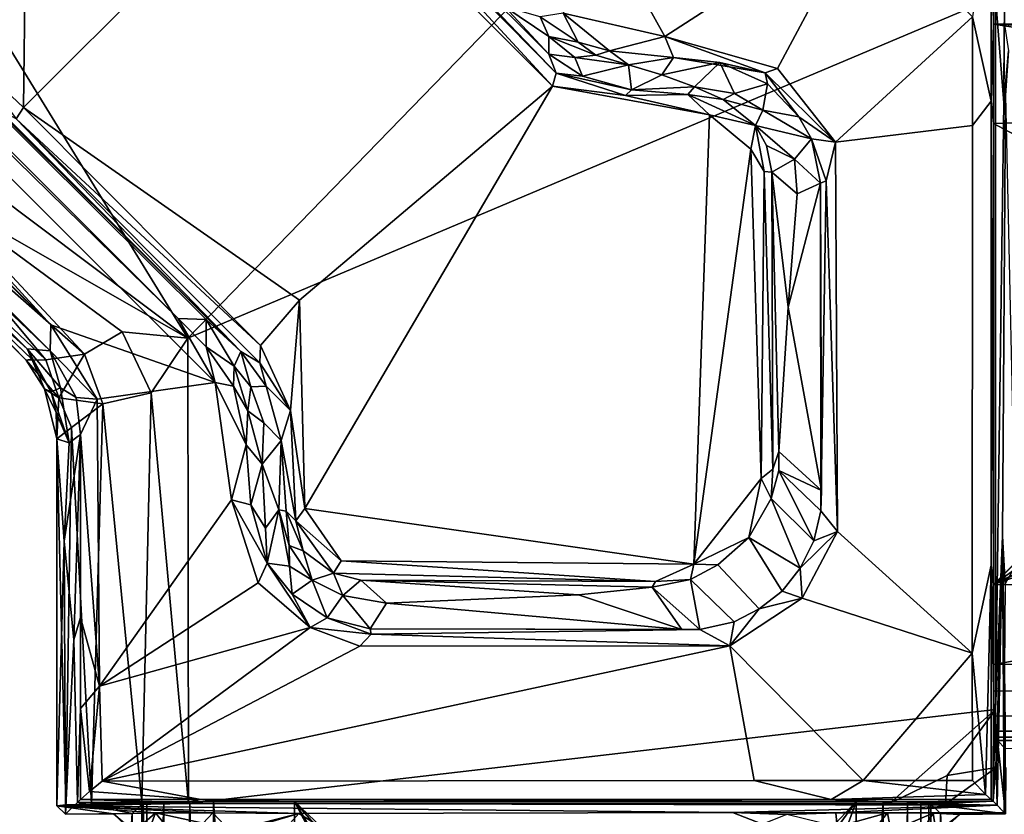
# Model space of a CAD drawing. Header units: millimetres. Extents: x -474 to 3044, y -109 to 1309.
# Tile 49 of 118: x -247 to -195, y 1030 to 1072. Entities that reach past the tile are written whole.
import ezdxf

# ---------------------------------------------------------------- set-up
doc = ezdxf.new("R2010")
doc.units = ezdxf.units.MM
doc.layers.add('Layer 01', color=7, linetype='Continuous', true_color=0x000000)

msp = doc.modelspace()

# ---------------------------------------------------------------- linework, layer by layer
at = {"layer": 'Layer 01'}
for points in [[(-245.82, 1054.645, 1024.019), (-317.471, 1126.294, 1024.018), (-319.881, 1127.124, 959.971), (-267.143, 1075.028, 985.953)], [(-317.471, 1126.294, 1024.018), (-245.782, 1056.022, 1025), (-316.419, 1126.657, 1025)], [(-316.419, 1126.657, 1025), (-245.782, 1056.022, 1025), (-307.652, 1123.614, 1025)], [(-317.471, 1126.294, 1024.018), (-245.82, 1054.645, 1024.019), (-245.782, 1056.022, 1025)], [(-237.043, 1052.965, 1025), (-307.652, 1123.614, 1025), (-245.782, 1056.022, 1025)], [(-307.652, 1123.614, 1025), (-237.043, 1052.965, 1025), (-239.01, 1056.369, 1024.017)], [(-239.01, 1056.369, 1024.017), (-305.974, 1123.332, 1024.018), (-307.652, 1123.614, 1025)], [(-239.01, 1056.369, 1024.017), (-237.519, 1056.316, 966.954), (-303.386, 1121.795, 982.401), (-305.974, 1123.332, 1024.018)], [(-235.685, 1054.604, 961.947), (-303.386, 1121.795, 982.401), (-237.519, 1056.316, 966.954)], [(-248.565, 1067.481, 961.995), (-303.386, 1121.795, 982.401), (-235.685, 1054.604, 961.947)], [(-247.14, 1074.901, 962.078), (-278.472, 1104.318, 971.208), (-250.086, 1070.261, 961.823)], [(-256.738, 1084.968, 946), (-249.945, 1091.742, 946), (-220.631, 1073.739, 946.001), (-238.491, 1055.322, 946)], [(-238.491, 1055.322, 946), (-259.418, 1071.038, 946.009), (-256.738, 1084.968, 946)], [(-232.12, 1083.197, 961.962), (-219.3, 1070.424, 961.917), (-221.655, 1072.941, 970.514)], [(-232.12, 1083.197, 961.962), (-231.889, 1082.579, 961.214), (-218.92, 1069.415, 961.136)], [(-219.3, 1070.424, 961.917), (-232.12, 1083.197, 961.962), (-218.92, 1069.415, 961.136)], [(-231.889, 1082.579, 961.214), (-232.601, 1082.202, 960.998), (-219.116, 1068.71, 961)], [(-219.116, 1068.71, 961), (-218.92, 1069.415, 961.136), (-231.889, 1082.579, 961.214)], [(-232.558, 1057.345, 961), (-219.116, 1068.71, 961), (-232.601, 1082.202, 960.998), (-247.24, 1067.589, 960.998)], [(-247.24, 1067.589, 960.998), (-232.601, 1082.202, 960.998), (-247.14, 1074.901, 962.078)], [(-195.568, 1073.469, 945.999), (-195.446, 1080.449, 953.041), (-195.074, 1075.445, 974.429), (-195.115, 1067.833, 972.004)], [(-195.811, 1079.177, 1024.499), (-196.793, 1072.405, 1025), (-195.791, 1067.928, 1024.008)], [(-195.677, 1072.018, 1017.402), (-195.811, 1079.177, 1024.499), (-195.791, 1067.928, 1024.008)], [(-195.811, 1079.177, 1024.499), (-195.677, 1072.018, 1017.402), (-195.672, 1073.371, 1017.136)], [(-213.139, 1071.357, 1025.006), (-217.008, 1078.306, 1024.999), (-218.538, 1072.596, 1025)], [(-217.008, 1078.306, 1024.999), (-213.139, 1071.357, 1025.006), (-202.603, 1078.179, 1025.001)], [(-202.603, 1078.179, 1025.001), (-213.139, 1071.357, 1025.006), (-207.161, 1069.651, 1024.997)], [(-204.074, 1065.741, 1025.003), (-196.793, 1072.405, 1025), (-202.603, 1078.179, 1025.001), (-207.161, 1069.651, 1024.997)], [(-195.096, 1072.103, 973.472), (-195.115, 1067.833, 972.004), (-195.074, 1075.445, 974.429)], [(-267.143, 1075.028, 985.953), (-252.665, 1059.841, 957.215), (-247.035, 1054.759, 979.413)], [(-245.82, 1054.645, 1024.019), (-267.143, 1075.028, 985.953), (-247.035, 1054.759, 979.413)], [(-250.086, 1070.261, 961.823), (-247.24, 1067.589, 960.998), (-247.14, 1074.901, 962.078)], [(-195.568, 1073.469, 945.999), (-238.491, 1055.322, 946), (-220.631, 1073.739, 946.001)], [(-195.569, 1035.577, 946), (-238.468, 1030.569, 945.999), (-238.491, 1055.322, 946), (-195.568, 1073.469, 945.999)], [(-112.227, 1073.4, 1017.126), (-195.672, 1073.371, 1017.136), (-195.677, 1072.018, 1017.402)], [(-112.227, 1073.4, 1017.126), (-195.677, 1072.018, 1017.402), (-95.471, 1072.085, 1017.401)], [(-195.569, 1035.577, 946), (-195.568, 1073.469, 945.999), (-195.115, 1067.833, 972.004)], [(-221.655, 1072.941, 970.514), (-219.306, 1071.366, 988.051), (-219.764, 1072.404, 1024.017)], [(-219.306, 1071.366, 988.051), (-221.655, 1072.941, 970.514), (-219.3, 1070.424, 961.917)], [(-219.764, 1072.404, 1024.017), (-217.755, 1071.051, 1024.004), (-218.538, 1072.596, 1025)], [(-218.538, 1072.596, 1025), (-216.084, 1070.59, 1024.053), (-213.139, 1071.357, 1025.006)], [(-216.084, 1070.59, 1024.053), (-218.538, 1072.596, 1025), (-217.755, 1071.051, 1024.004)], [(-219.306, 1071.366, 988.051), (-217.755, 1071.051, 1024.004), (-219.764, 1072.404, 1024.017)], [(-196.793, 1066.621, 1025), (-196.793, 1072.405, 1025), (-204.074, 1065.741, 1025.003)], [(-196.793, 1072.405, 1025), (-196.793, 1066.621, 1025), (-195.791, 1067.928, 1024.008)], [(-195.791, 1067.928, 1024.008), (-195.678, 1066.737, 1017.4), (-195.677, 1072.018, 1017.402)], [(-167.512, 1067.7, 1017.4), (-195.677, 1072.018, 1017.402), (-195.678, 1066.737, 1017.4)], [(-95.471, 1072.085, 1017.401), (-195.677, 1072.018, 1017.402), (-103.606, 1067.81, 1017.4)], [(-167.512, 1067.7, 1017.4), (-103.606, 1067.81, 1017.4), (-195.677, 1072.018, 1017.402)], [(-195.115, 1067.833, 972.004), (-195.096, 1072.103, 973.472), (-194.87, 1070.603, 974.713)], [(-259.418, 1071.038, 946.009), (-238.491, 1055.322, 946), (-251.954, 1062.993, 946.49)], [(-219.306, 1071.366, 988.051), (-216.809, 1070.371, 1003.667), (-217.755, 1071.051, 1024.004)], [(-219.306, 1071.366, 988.051), (-217.922, 1070.246, 982.333), (-216.809, 1070.371, 1003.667)], [(-217.922, 1070.246, 982.333), (-219.306, 1071.366, 988.051), (-219.3, 1070.424, 961.917)], [(-216.809, 1070.371, 1003.667), (-216.084, 1070.59, 1024.053), (-217.755, 1071.051, 1024.004)], [(-216.084, 1070.59, 1024.053), (-212.685, 1070.243, 1024.004), (-213.139, 1071.357, 1025.006)], [(-213.139, 1071.357, 1025.006), (-207.809, 1069.432, 1024.763), (-207.161, 1069.651, 1024.997)], [(-207.809, 1069.432, 1024.763), (-213.139, 1071.357, 1025.006), (-212.685, 1070.243, 1024.004)], [(-217.922, 1070.246, 982.333), (-219.3, 1070.424, 961.917), (-217.523, 1069.243, 961.814)], [(-217.523, 1069.243, 961.814), (-219.3, 1070.424, 961.917), (-218.92, 1069.415, 961.136)], [(-215.079, 1069.859, 998.758), (-216.809, 1070.371, 1003.667), (-217.922, 1070.246, 982.333)], [(-216.809, 1070.371, 1003.667), (-215.079, 1069.859, 998.758), (-216.084, 1070.59, 1024.053)], [(-215.079, 1069.859, 998.758), (-212.685, 1070.243, 1024.004), (-216.084, 1070.59, 1024.053)], [(-195.115, 1067.833, 972.004), (-194.87, 1070.603, 974.713), (-195.038, 1068.221, 976.331)], [(-250.086, 1070.261, 961.823), (-247.631, 1066.974, 961.221), (-247.24, 1067.589, 960.998)], [(-215.079, 1069.859, 998.758), (-217.922, 1070.246, 982.333), (-217.523, 1069.243, 961.814)], [(-215.079, 1069.859, 998.758), (-217.523, 1069.243, 961.814), (-214.921, 1068.53, 961.951)], [(-215.079, 1069.859, 998.758), (-213.308, 1069.324, 991.646), (-212.685, 1070.243, 1024.004)], [(-213.308, 1069.324, 991.646), (-215.079, 1069.859, 998.758), (-214.921, 1068.53, 961.951)], [(-210.218, 1069.979, 1023.95), (-212.685, 1070.243, 1024.004), (-213.308, 1069.324, 991.646)], [(-213.308, 1069.324, 991.646), (-211.557, 1068.689, 981.334), (-210.218, 1069.979, 1023.95)], [(-210.218, 1069.979, 1023.95), (-207.809, 1069.432, 1024.763), (-212.685, 1070.243, 1024.004)], [(-209.446, 1068.326, 988.855), (-210.218, 1069.979, 1023.95), (-211.557, 1068.689, 981.334)], [(-210.218, 1069.979, 1023.95), (-209.446, 1068.326, 988.855), (-207.69, 1068.845, 1024.082)], [(-207.69, 1068.845, 1024.082), (-207.809, 1069.432, 1024.763), (-210.218, 1069.979, 1023.95)], [(-215.229, 1068.229, 961.209), (-218.92, 1069.415, 961.136), (-219.116, 1068.71, 961)], [(-214.921, 1068.53, 961.951), (-217.523, 1069.243, 961.814), (-218.92, 1069.415, 961.136)], [(-214.921, 1068.53, 961.951), (-218.92, 1069.415, 961.136), (-215.229, 1068.229, 961.209)], [(-214.921, 1068.53, 961.951), (-211.557, 1068.689, 981.334), (-213.308, 1069.324, 991.646)], [(-207.161, 1069.651, 1024.997), (-207.809, 1069.432, 1024.763), (-204.074, 1065.741, 1025.003)], [(-206.027, 1067.094, 1024.341), (-204.074, 1065.741, 1025.003), (-207.809, 1069.432, 1024.763)], [(-207.809, 1069.432, 1024.763), (-207.69, 1068.845, 1024.082), (-206.027, 1067.094, 1024.341)], [(-209.446, 1068.326, 988.855), (-207.941, 1067.436, 991.172), (-207.69, 1068.845, 1024.082)], [(-207.941, 1067.436, 991.172), (-206.027, 1067.094, 1024.341), (-207.69, 1068.845, 1024.082)], [(-232.282, 1046.258, 960.999), (-219.116, 1068.71, 961), (-232.558, 1057.345, 961)], [(-232.282, 1046.258, 960.999), (-211.601, 1043.296, 961.001), (-210.762, 1067.19, 961), (-219.116, 1068.71, 961)], [(-210.762, 1067.19, 961), (-215.229, 1068.229, 961.209), (-219.116, 1068.71, 961)], [(-211.928, 1068.277, 961.396), (-214.921, 1068.53, 961.951), (-215.229, 1068.229, 961.209)], [(-211.928, 1068.277, 961.396), (-215.229, 1068.229, 961.209), (-210.762, 1067.19, 961)], [(-214.921, 1068.53, 961.951), (-211.928, 1068.277, 961.396), (-211.557, 1068.689, 981.334)], [(-211.557, 1068.689, 981.334), (-211.928, 1068.277, 961.396), (-210.049, 1068.015, 961.981)], [(-208.328, 1066.62, 961.383), (-211.928, 1068.277, 961.396), (-210.762, 1067.19, 961)], [(-210.049, 1068.015, 961.981), (-211.928, 1068.277, 961.396), (-208.328, 1066.62, 961.383)], [(-211.557, 1068.689, 981.334), (-210.049, 1068.015, 961.981), (-209.446, 1068.326, 988.855)], [(-207.941, 1067.436, 991.172), (-209.446, 1068.326, 988.855), (-210.049, 1068.015, 961.981)], [(-246.05, 1054.173, 949.615), (-260.837, 1068.207, 948.091), (-252.693, 1062.104, 947.251)], [(-247.096, 1054.143, 952.032), (-255.367, 1062.39, 950.627), (-260.837, 1068.207, 948.091)], [(-260.837, 1068.207, 948.091), (-246.05, 1054.173, 949.615), (-247.096, 1054.143, 952.032)], [(-207.941, 1067.436, 991.172), (-210.049, 1068.015, 961.981), (-208.328, 1066.62, 961.383)], [(-196.806, 1038.561, 1025), (-195.794, 1043.25, 1024.005), (-195.791, 1067.928, 1024.008), (-196.793, 1066.621, 1025)], [(-195.678, 1066.737, 1017.4), (-195.791, 1067.928, 1024.008), (-195.794, 1043.25, 1024.005)], [(-195.038, 1068.221, 976.331), (-195.195, 1044.783, 967.364), (-195.569, 1035.577, 946), (-195.115, 1067.833, 972.004)], [(-194.481, 1043.271, 1008.55), (-195.05, 1042.247, 975.817), (-195.195, 1044.783, 967.364), (-195.038, 1068.221, 976.331)], [(-235.685, 1054.604, 961.947), (-247.631, 1066.974, 961.221), (-248.565, 1067.481, 961.995)], [(-247.24, 1067.589, 960.998), (-247.631, 1066.974, 961.221), (-234.628, 1054.935, 960.996)], [(-247.24, 1067.589, 960.998), (-234.628, 1054.935, 960.996), (-232.558, 1057.345, 961)], [(-207.941, 1067.436, 991.172), (-208.328, 1066.62, 961.383), (-205.354, 1065.912, 1024.291)], [(-207.941, 1067.436, 991.172), (-205.354, 1065.912, 1024.291), (-206.027, 1067.094, 1024.341)], [(-167.512, 1067.7, 1017.4), (-195.678, 1066.737, 1017.4), (-179.741, 1058.265, 1017.4)], [(-234.67, 1054.012, 961.232), (-247.631, 1066.974, 961.221), (-235.685, 1054.604, 961.947)], [(-234.628, 1054.935, 960.996), (-247.631, 1066.974, 961.221), (-234.67, 1054.012, 961.232)], [(-208.567, 1065.367, 960.999), (-210.762, 1067.19, 961), (-211.601, 1043.296, 961.001)], [(-208.567, 1065.367, 960.999), (-208.328, 1066.62, 961.383), (-210.762, 1067.19, 961)], [(-206.027, 1067.094, 1024.341), (-205.354, 1065.912, 1024.291), (-204.074, 1065.741, 1025.003)], [(-195.678, 1066.737, 1017.4), (-195.794, 1043.25, 1024.005), (-195.678, 1042.228, 1017.4)], [(-195.678, 1066.737, 1017.4), (-195.678, 1042.228, 1017.4), (-179.741, 1058.265, 1017.4)], [(-207.869, 1064.183, 961.154), (-208.328, 1066.62, 961.383), (-208.567, 1065.367, 960.999)], [(-208.328, 1066.62, 961.383), (-206.25, 1064.834, 994.688), (-205.354, 1065.912, 1024.291)], [(-208.328, 1066.62, 961.383), (-207.735, 1065.569, 961.978), (-206.25, 1064.834, 994.688)], [(-207.453, 1064.143, 961.911), (-207.735, 1065.569, 961.978), (-208.328, 1066.62, 961.383), (-207.869, 1064.183, 961.154)], [(-196.806, 1038.561, 1025), (-196.793, 1066.621, 1025), (-204.074, 1065.741, 1025.003), (-203.961, 1045.042, 1025.009)], [(-206.25, 1064.834, 994.688), (-204.864, 1063.568, 1024.056), (-205.354, 1065.912, 1024.291)], [(-205.354, 1065.912, 1024.291), (-204.562, 1063.69, 1024.711), (-204.074, 1065.741, 1025.003)], [(-205.354, 1065.912, 1024.291), (-204.864, 1063.568, 1024.056), (-204.562, 1063.69, 1024.711)], [(-204.562, 1063.69, 1024.711), (-203.961, 1045.042, 1025.009), (-204.074, 1065.741, 1025.003)], [(-211.601, 1043.296, 961.001), (-208.018, 1047.856, 960.995), (-208.567, 1065.367, 960.999)], [(-208.018, 1047.856, 960.995), (-207.869, 1064.183, 961.154), (-208.567, 1065.367, 960.999)], [(-206.25, 1064.834, 994.688), (-207.735, 1065.569, 961.978), (-207.453, 1064.143, 961.911)], [(-206.114, 1062.996, 993.993), (-206.25, 1064.834, 994.688), (-207.453, 1064.143, 961.911)], [(-206.25, 1064.834, 994.688), (-206.114, 1062.996, 993.993), (-204.864, 1063.568, 1024.056)], [(-207.395, 1048.345, 961.222), (-207.869, 1064.183, 961.154), (-208.018, 1047.856, 960.995)], [(-207.453, 1064.143, 961.911), (-207.869, 1064.183, 961.154), (-207.395, 1048.345, 961.222)], [(-207.453, 1064.143, 961.911), (-206.587, 1056.963, 979.888), (-206.114, 1062.996, 993.993)], [(-207.453, 1064.143, 961.911), (-207.087, 1049.294, 961.947), (-206.587, 1056.963, 979.888)], [(-207.087, 1049.294, 961.947), (-207.453, 1064.143, 961.911), (-207.395, 1048.345, 961.222)], [(-206.587, 1056.963, 979.888), (-204.819, 1047.22, 1024.005), (-204.864, 1063.568, 1024.056)], [(-206.114, 1062.996, 993.993), (-206.587, 1056.963, 979.888), (-204.864, 1063.568, 1024.056)], [(-204.864, 1063.568, 1024.056), (-204.853, 1046.137, 1024.4), (-204.562, 1063.69, 1024.711)], [(-204.864, 1063.568, 1024.056), (-204.819, 1047.22, 1024.005), (-204.853, 1046.137, 1024.4)], [(-204.562, 1063.69, 1024.711), (-204.853, 1046.137, 1024.4), (-203.961, 1045.042, 1025.009)], [(-252.693, 1062.104, 947.251), (-251.954, 1062.993, 946.49), (-243.995, 1054.466, 947.675)], [(-251.954, 1062.993, 946.49), (-241.997, 1055.656, 946.362), (-243.995, 1054.466, 947.675)], [(-238.491, 1055.322, 946), (-241.997, 1055.656, 946.362), (-251.954, 1062.993, 946.49)], [(-255.367, 1062.39, 950.627), (-247.096, 1054.143, 952.032), (-246.789, 1054.209, 967.454)], [(-246.789, 1054.209, 967.454), (-252.665, 1059.841, 957.215), (-255.367, 1062.39, 950.627)], [(-246.05, 1054.173, 949.615), (-252.693, 1062.104, 947.251), (-243.995, 1054.466, 947.675)], [(-252.665, 1059.841, 957.215), (-246.789, 1054.209, 967.454), (-247.035, 1054.759, 979.413)], [(-181.922, 1055.75, 1017.399), (-179.741, 1058.265, 1017.4), (-195.678, 1042.228, 1017.4)], [(-232.558, 1057.345, 961), (-234.628, 1054.935, 960.996), (-233.037, 1051.475, 960.985)], [(-233.037, 1051.475, 960.985), (-232.282, 1046.258, 960.999), (-232.558, 1057.345, 961)], [(-206.587, 1056.963, 979.888), (-207.087, 1049.294, 961.947), (-204.819, 1047.22, 1024.005)], [(-239.01, 1056.369, 1024.017), (-237.515, 1054.85, 1023.961), (-237.519, 1056.316, 966.954)], [(-237.043, 1052.965, 1025), (-237.515, 1054.85, 1023.961), (-239.01, 1056.369, 1024.017)], [(-236.038, 1053.824, 991.433), (-237.519, 1056.316, 966.954), (-237.515, 1054.85, 1023.961)], [(-236.038, 1053.824, 991.433), (-235.685, 1054.604, 961.947), (-237.519, 1056.316, 966.954)], [(-243.311, 1052.075, 1024.999), (-245.782, 1056.022, 1025), (-245.82, 1054.645, 1024.019)], [(-237.043, 1052.965, 1025), (-245.782, 1056.022, 1025), (-243.311, 1052.075, 1024.999)], [(-195.678, 1042.228, 1017.4), (-180.975, 1052.555, 1017.399), (-181.922, 1055.75, 1017.399)], [(-243.995, 1054.466, 947.675), (-241.997, 1055.656, 946.362), (-240.447, 1052.408, 946.245), (-243.013, 1051.818, 947.664)], [(-240.447, 1052.408, 946.245), (-241.997, 1055.656, 946.362), (-238.491, 1055.322, 946)], [(-238.468, 1030.569, 945.999), (-240.447, 1052.408, 946.245), (-238.491, 1055.322, 946)], [(-246.789, 1054.209, 967.454), (-245.765, 1052.466, 966.913), (-247.035, 1054.759, 979.413)], [(-245.266, 1052.672, 995.46), (-247.035, 1054.759, 979.413), (-245.765, 1052.466, 966.913)], [(-247.035, 1054.759, 979.413), (-245.266, 1052.672, 995.46), (-245.82, 1054.645, 1024.019)], [(-245.82, 1054.645, 1024.019), (-245.266, 1052.672, 995.46), (-244.442, 1052.161, 1024.05)], [(-243.311, 1052.075, 1024.999), (-245.82, 1054.645, 1024.019), (-244.442, 1052.161, 1024.05)], [(-236.038, 1053.824, 991.433), (-237.515, 1054.85, 1023.961), (-236.078, 1052.763, 1024.023)], [(-237.043, 1052.965, 1025), (-236.078, 1052.763, 1024.023), (-237.515, 1054.85, 1023.961)], [(-233.037, 1051.475, 960.985), (-234.628, 1054.935, 960.996), (-234.67, 1054.012, 961.232)], [(-247.096, 1054.143, 952.032), (-246.117, 1052.627, 953.079), (-246.789, 1054.209, 967.454)], [(-246.05, 1054.173, 949.615), (-245.348, 1052.149, 950.439), (-247.096, 1054.143, 952.032)], [(-245.348, 1052.149, 950.439), (-246.117, 1052.627, 953.079), (-247.096, 1054.143, 952.032)], [(-246.789, 1054.209, 967.454), (-246.117, 1052.627, 953.079), (-245.765, 1052.466, 966.913)], [(-243.995, 1054.466, 947.675), (-245.348, 1052.149, 950.439), (-246.05, 1054.173, 949.615)], [(-243.995, 1054.466, 947.675), (-243.013, 1051.818, 947.664), (-245.348, 1052.149, 950.439)], [(-236.038, 1053.824, 991.433), (-235.15, 1052.734, 982.333), (-235.685, 1054.604, 961.947)], [(-235.15, 1052.734, 982.333), (-234.328, 1052.76, 961.904), (-235.685, 1054.604, 961.947)], [(-234.328, 1052.76, 961.904), (-234.67, 1054.012, 961.232), (-235.685, 1054.604, 961.947)], [(-235.317, 1051.451, 1006.355), (-236.038, 1053.824, 991.433), (-236.078, 1052.763, 1024.023)], [(-236.038, 1053.824, 991.433), (-235.317, 1051.451, 1006.355), (-235.15, 1052.734, 982.333)], [(-233.037, 1051.475, 960.985), (-234.67, 1054.012, 961.232), (-234.328, 1052.76, 961.904)], [(-172.029, 1053.081, 1017.399), (-195.678, 1042.228, 1017.4), (-168.666, 1051.565, 1017.4)], [(-172.029, 1053.081, 1017.399), (-177.281, 1051.45, 1017.394), (-195.678, 1042.228, 1017.4)], [(-245.497, 1051.368, 959.688), (-245.765, 1052.466, 966.913), (-246.117, 1052.627, 953.079)], [(-246.117, 1052.627, 953.079), (-245.458, 1049.969, 952.475), (-245.497, 1051.368, 959.688)], [(-246.117, 1052.627, 953.079), (-245.348, 1052.149, 950.439), (-245.458, 1049.969, 952.475)], [(-244.798, 1049.75, 990.223), (-245.266, 1052.672, 995.46), (-245.765, 1052.466, 966.913)], [(-244.798, 1049.75, 990.223), (-244.205, 1050.2, 1024.017), (-244.442, 1052.161, 1024.05), (-245.266, 1052.672, 995.46)], [(-243.193, 1036.818, 1025.001), (-236.175, 1046.72, 1025), (-237.043, 1052.965, 1025), (-243.311, 1052.075, 1024.999)], [(-237.043, 1052.965, 1025), (-236.175, 1046.72, 1025), (-235.395, 1049.638, 1024.018)], [(-236.078, 1052.763, 1024.023), (-237.043, 1052.965, 1025), (-235.395, 1049.638, 1024.018)], [(-235.317, 1051.451, 1006.355), (-236.078, 1052.763, 1024.023), (-235.395, 1049.638, 1024.018)], [(-234.466, 1050.811, 982.333), (-235.15, 1052.734, 982.333), (-235.317, 1051.451, 1006.355)], [(-234.466, 1050.811, 982.333), (-233.53, 1049.884, 961.893), (-234.328, 1052.76, 961.904), (-235.15, 1052.734, 982.333)], [(-233.037, 1051.475, 960.985), (-234.328, 1052.76, 961.904), (-233.53, 1049.884, 961.893)], [(-177.281, 1051.45, 1017.394), (-180.975, 1052.555, 1017.399), (-195.678, 1042.228, 1017.4)], [(-245.765, 1052.466, 966.913), (-245.497, 1051.368, 959.688), (-244.798, 1049.75, 990.223)], [(-245.348, 1052.149, 950.439), (-244.674, 1050.571, 949.755), (-245.458, 1049.969, 952.475)], [(-243.013, 1051.818, 947.664), (-244.674, 1050.571, 949.755), (-245.348, 1052.149, 950.439)], [(-243.311, 1052.075, 1024.999), (-244.442, 1052.161, 1024.05), (-244.205, 1050.2, 1024.017)], [(-244.205, 1050.2, 1024.017), (-243.193, 1036.818, 1025.001), (-243.311, 1052.075, 1024.999)], [(-240.447, 1052.408, 946.245), (-240.942, 1030.653, 946.394), (-243.013, 1051.818, 947.664)], [(-240.942, 1030.653, 946.394), (-240.447, 1052.408, 946.245), (-238.468, 1030.569, 945.999)], [(-244.674, 1050.571, 949.755), (-243.013, 1051.818, 947.664), (-243.621, 1030.531, 948.24)], [(-243.013, 1051.818, 947.664), (-240.942, 1030.653, 946.394), (-243.621, 1030.531, 948.24)], [(-168.666, 1051.565, 1017.4), (-195.678, 1042.228, 1017.4), (-171.725, 1042.206, 1017.4)], [(-244.798, 1049.75, 990.223), (-245.497, 1051.368, 959.688), (-245.458, 1049.969, 952.475)], [(-235.317, 1051.451, 1006.355), (-235.395, 1049.638, 1024.018), (-234.555, 1048.617, 996.711)], [(-234.466, 1050.811, 982.333), (-235.317, 1051.451, 1006.355), (-234.555, 1048.617, 996.711)], [(-233.037, 1051.475, 960.985), (-233.53, 1049.884, 961.893), (-232.754, 1045.607, 961.155)], [(-233.037, 1051.475, 960.985), (-232.754, 1045.607, 961.155), (-232.282, 1046.258, 960.999)], [(-244.977, 1030.498, 950.461), (-245.458, 1049.969, 952.475), (-244.674, 1050.571, 949.755)], [(-244.674, 1050.571, 949.755), (-243.621, 1030.531, 948.24), (-244.977, 1030.498, 950.461)], [(-234.466, 1050.811, 982.333), (-234.555, 1048.617, 996.711), (-233.53, 1049.884, 961.893)], [(-245.073, 1044.528, 974.365), (-245.458, 1049.969, 952.475), (-245.454, 1030.452, 952.695)], [(-245.073, 1044.528, 974.365), (-244.798, 1049.75, 990.223), (-245.458, 1049.969, 952.475)], [(-245.458, 1049.969, 952.475), (-244.977, 1030.498, 950.461), (-245.454, 1030.452, 952.695)], [(-244.205, 1050.2, 1024.017), (-245.073, 1044.528, 974.365), (-244.556, 1039.286, 1004.003)], [(-244.798, 1049.75, 990.223), (-245.073, 1044.528, 974.365), (-244.205, 1050.2, 1024.017)], [(-244.205, 1050.2, 1024.017), (-244.556, 1039.286, 1004.003), (-244.207, 1040.463, 1024.017)], [(-244.207, 1040.463, 1024.017), (-243.193, 1036.818, 1025.001), (-244.205, 1050.2, 1024.017)], [(-235.395, 1049.638, 1024.018), (-236.175, 1046.72, 1025), (-235.157, 1046.461, 1024.031)], [(-235.395, 1049.638, 1024.018), (-235.157, 1046.461, 1024.031), (-234.555, 1048.617, 996.711)], [(-233.669, 1046.196, 981.42), (-233.53, 1049.884, 961.893), (-234.555, 1048.617, 996.711)], [(-233.669, 1046.196, 981.42), (-233.278, 1046.12, 961.975), (-233.53, 1049.884, 961.893)], [(-233.278, 1046.12, 961.975), (-232.754, 1045.607, 961.155), (-233.53, 1049.884, 961.893)], [(-207.087, 1049.294, 961.947), (-207.395, 1048.345, 961.222), (-207.494, 1046.786, 962.013), (-207.074, 1048.283, 963.449)], [(-204.819, 1047.22, 1024.005), (-207.087, 1049.294, 961.947), (-207.074, 1048.283, 963.449)], [(-234.361, 1045.208, 1009.229), (-234.555, 1048.617, 996.711), (-235.157, 1046.461, 1024.031)], [(-233.669, 1046.196, 981.42), (-234.555, 1048.617, 996.711), (-234.361, 1045.208, 1009.229)], [(-208.018, 1047.856, 960.995), (-211.601, 1043.296, 961.001), (-208.673, 1044.724, 961.938)], [(-207.494, 1046.786, 962.013), (-208.018, 1047.856, 960.995), (-208.673, 1044.724, 961.938)], [(-208.018, 1047.856, 960.995), (-207.494, 1046.786, 962.013), (-207.395, 1048.345, 961.222)], [(-207.074, 1048.283, 963.449), (-207.494, 1046.786, 962.013), (-205.217, 1044.546, 1024.082)], [(-207.074, 1048.283, 963.449), (-205.217, 1044.546, 1024.082), (-204.853, 1046.137, 1024.4)], [(-204.853, 1046.137, 1024.4), (-204.819, 1047.22, 1024.005), (-207.074, 1048.283, 963.449)], [(-207.494, 1046.786, 962.013), (-208.673, 1044.724, 961.938), (-205.945, 1043.08, 1024.053)], [(-207.494, 1046.786, 962.013), (-205.945, 1043.08, 1024.053), (-205.217, 1044.546, 1024.082)], [(-234.761, 1042.308, 1024.998), (-236.175, 1046.72, 1025), (-243.193, 1036.818, 1025.001)], [(-234.272, 1043.36, 1024.472), (-236.175, 1046.72, 1025), (-234.761, 1042.308, 1024.998)], [(-234.272, 1043.36, 1024.472), (-235.157, 1046.461, 1024.031), (-236.175, 1046.72, 1025)], [(-234.361, 1045.208, 1009.229), (-235.157, 1046.461, 1024.031), (-234.272, 1043.36, 1024.472)], [(-232.754, 1045.607, 961.155), (-230.346, 1043.483, 960.995), (-232.282, 1046.258, 960.999)], [(-232.282, 1046.258, 960.999), (-230.346, 1043.483, 960.995), (-211.601, 1043.296, 961.001)], [(-234.361, 1045.208, 1009.229), (-234.272, 1043.36, 1024.472), (-233.669, 1046.196, 981.42)], [(-233.093, 1043.193, 1001.485), (-233.669, 1046.196, 981.42), (-234.272, 1043.36, 1024.472)], [(-233.669, 1046.196, 981.42), (-233.103, 1044.299, 982.333), (-233.278, 1046.12, 961.975)], [(-233.093, 1043.193, 1001.485), (-233.103, 1044.299, 982.333), (-233.669, 1046.196, 981.42)], [(-232.363, 1044.007, 961.95), (-233.278, 1046.12, 961.975), (-233.103, 1044.299, 982.333)], [(-232.754, 1045.607, 961.155), (-233.278, 1046.12, 961.975), (-232.363, 1044.007, 961.95)], [(-204.853, 1046.137, 1024.4), (-205.217, 1044.546, 1024.082), (-203.961, 1045.042, 1025.009)], [(-230.753, 1042.818, 961.317), (-232.754, 1045.607, 961.155), (-232.363, 1044.007, 961.95)], [(-230.346, 1043.483, 960.995), (-232.754, 1045.607, 961.155), (-230.753, 1042.818, 961.317)], [(-210.317, 1043.272, 961.955), (-208.673, 1044.724, 961.938), (-211.601, 1043.296, 961.001)], [(-206.897, 1041.86, 1024.076), (-208.673, 1044.724, 961.938), (-210.317, 1043.272, 961.955), (-208.12, 1040.921, 1024.045)], [(-205.945, 1043.08, 1024.053), (-208.673, 1044.724, 961.938), (-206.897, 1041.86, 1024.076)], [(-205.842, 1041.494, 1025), (-203.961, 1045.042, 1025.009), (-205.945, 1043.08, 1024.053)], [(-205.945, 1043.08, 1024.053), (-203.961, 1045.042, 1025.009), (-205.217, 1044.546, 1024.082)], [(-196.806, 1038.561, 1025), (-203.961, 1045.042, 1025.009), (-205.842, 1041.494, 1025)], [(-195.569, 1035.577, 946), (-195.195, 1044.783, 967.364), (-195.534, 1032.485, 947.937)], [(-195.484, 1030.482, 950.986), (-195.534, 1032.485, 947.937), (-195.195, 1044.783, 967.364)], [(-195.484, 1030.482, 950.986), (-195.195, 1044.783, 967.364), (-195.098, 1030.098, 972.973)], [(-195.05, 1042.247, 975.817), (-195.089, 1037.706, 973.56), (-195.195, 1044.783, 967.364)], [(-195.195, 1044.783, 967.364), (-195.043, 1031.802, 976.109), (-195.098, 1030.098, 972.973)], [(-195.089, 1037.706, 973.56), (-195.059, 1034.694, 974.264), (-195.195, 1044.783, 967.364)], [(-195.195, 1044.783, 967.364), (-195.059, 1034.694, 974.264), (-195.043, 1031.802, 976.109)], [(-245.073, 1044.528, 974.365), (-245.454, 1030.452, 952.695), (-244.999, 1030, 978.611)], [(-245.073, 1044.528, 974.365), (-244.999, 1030, 978.611), (-244.556, 1039.286, 1004.003)], [(-231.882, 1042.443, 990.222), (-233.103, 1044.299, 982.333), (-233.093, 1043.193, 1001.485)], [(-233.103, 1044.299, 982.333), (-231.882, 1042.443, 990.222), (-232.363, 1044.007, 961.95)], [(-230.753, 1042.818, 961.317), (-232.363, 1044.007, 961.95), (-231.882, 1042.443, 990.222)], [(-234.272, 1043.36, 1024.472), (-234.761, 1042.308, 1024.998), (-231.991, 1039.937, 1025.006)], [(-233.093, 1043.193, 1001.485), (-234.272, 1043.36, 1024.472), (-232.951, 1041.701, 1024.103)], [(-231.991, 1039.937, 1025.006), (-232.951, 1041.701, 1024.103), (-234.272, 1043.36, 1024.472)], [(-231.882, 1042.443, 990.222), (-233.093, 1043.193, 1001.485), (-232.951, 1041.701, 1024.103)], [(-230.346, 1043.483, 960.995), (-230.753, 1042.818, 961.317), (-213.64, 1042.371, 961.18)], [(-213.64, 1042.371, 961.18), (-211.601, 1043.296, 961.001), (-230.346, 1043.483, 960.995)], [(-211.601, 1043.296, 961.001), (-213.64, 1042.371, 961.18), (-211.77, 1042.489, 962.235)], [(-211.77, 1042.489, 962.235), (-210.317, 1043.272, 961.955), (-211.601, 1043.296, 961.001)], [(-210.317, 1043.272, 961.955), (-211.77, 1042.489, 962.235), (-209.465, 1040.23, 1024.106), (-208.12, 1040.921, 1024.045)], [(-196.806, 1038.561, 1025), (-196.099, 1031.062, 1024.854), (-195.794, 1043.25, 1024.005)], [(-195.794, 1043.25, 1024.005), (-196.099, 1031.062, 1024.854), (-195.793, 1030.793, 1024.017)], [(-195.694, 1030.694, 1018.336), (-195.672, 1036.567, 1017.132), (-195.794, 1043.25, 1024.005), (-195.793, 1030.793, 1024.017)], [(-195.672, 1036.567, 1017.132), (-195.677, 1037.96, 1017.402), (-195.794, 1043.25, 1024.005)], [(-195.677, 1037.96, 1017.402), (-195.678, 1042.228, 1017.4), (-195.794, 1043.25, 1024.005)], [(-231.882, 1042.443, 990.222), (-230.266, 1041.643, 987.838), (-230.753, 1042.818, 961.317)], [(-229.296, 1042.457, 961.952), (-230.753, 1042.818, 961.317), (-230.266, 1041.643, 987.838)], [(-213.64, 1042.371, 961.18), (-230.753, 1042.818, 961.317), (-229.296, 1042.457, 961.952)], [(-205.945, 1043.08, 1024.053), (-206.897, 1041.86, 1024.076), (-205.842, 1041.494, 1025)], [(-234.761, 1042.308, 1024.998), (-243.193, 1036.818, 1025.001), (-231.991, 1039.937, 1025.006)], [(-232.951, 1041.701, 1024.103), (-231.092, 1040.449, 1024.274), (-231.882, 1042.443, 990.222)], [(-230.266, 1041.643, 987.838), (-231.882, 1042.443, 990.222), (-231.092, 1040.449, 1024.274)], [(-230.266, 1041.643, 987.838), (-227.94, 1041.236, 990.533), (-229.296, 1042.457, 961.952)], [(-227.94, 1041.236, 990.533), (-217.736, 1041.669, 975.586), (-229.296, 1042.457, 961.952)], [(-217.736, 1041.669, 975.586), (-213.816, 1042.073, 961.993), (-229.296, 1042.457, 961.952)], [(-213.64, 1042.371, 961.18), (-229.296, 1042.457, 961.952), (-213.816, 1042.073, 961.993)], [(-217.736, 1041.669, 975.586), (-212.231, 1039.824, 1023.987), (-213.816, 1042.073, 961.993)], [(-211.77, 1042.489, 962.235), (-213.816, 1042.073, 961.993), (-211.283, 1039.827, 1024.409)], [(-213.816, 1042.073, 961.993), (-211.77, 1042.489, 962.235), (-213.64, 1042.371, 961.18)], [(-211.283, 1039.827, 1024.409), (-213.816, 1042.073, 961.993), (-212.231, 1039.824, 1023.987)], [(-211.77, 1042.489, 962.235), (-211.283, 1039.827, 1024.409), (-209.465, 1040.23, 1024.106)], [(-171.725, 1042.206, 1017.4), (-195.678, 1042.228, 1017.4), (-195.677, 1037.96, 1017.402)], [(-101.885, 1037.987, 1017.4), (-171.725, 1042.206, 1017.4), (-195.677, 1037.96, 1017.402)], [(-231.092, 1040.449, 1024.274), (-232.951, 1041.701, 1024.103), (-231.991, 1039.937, 1025.006)], [(-231.092, 1040.449, 1024.274), (-228.803, 1039.861, 1024.044), (-230.266, 1041.643, 987.838)], [(-227.94, 1041.236, 990.533), (-230.266, 1041.643, 987.838), (-228.803, 1039.861, 1024.044)], [(-217.736, 1041.669, 975.586), (-227.94, 1041.236, 990.533), (-212.231, 1039.824, 1023.987)], [(-208.12, 1040.921, 1024.045), (-205.842, 1041.494, 1025), (-206.897, 1041.86, 1024.076)], [(-227.94, 1041.236, 990.533), (-228.803, 1039.861, 1024.044), (-212.231, 1039.824, 1023.987)], [(-202.595, 1031.793, 1025), (-196.806, 1038.561, 1025), (-205.842, 1041.494, 1025), (-209.679, 1038.962, 1025.005)], [(-208.12, 1040.921, 1024.045), (-209.679, 1038.962, 1025.005), (-205.842, 1041.494, 1025)], [(-209.465, 1040.23, 1024.106), (-209.679, 1038.962, 1025.005), (-208.12, 1040.921, 1024.045)], [(-244.556, 1039.286, 1004.003), (-244.365, 1030.635, 1014.928), (-244.207, 1035.628, 1024.017), (-244.207, 1040.463, 1024.017)], [(-244.207, 1040.463, 1024.017), (-244.207, 1035.628, 1024.017), (-243.193, 1036.818, 1025.001)], [(-228.757, 1039.576, 1024.709), (-231.092, 1040.449, 1024.274), (-231.991, 1039.937, 1025.006)], [(-228.803, 1039.861, 1024.044), (-231.092, 1040.449, 1024.274), (-228.757, 1039.576, 1024.709)], [(-209.465, 1040.23, 1024.106), (-211.283, 1039.827, 1024.409), (-209.679, 1038.962, 1025.005)], [(-243.193, 1036.818, 1025.001), (-243.057, 1031.765, 1025.001), (-231.991, 1039.937, 1025.006)], [(-231.991, 1039.937, 1025.006), (-243.057, 1031.765, 1025.001), (-229.362, 1038.939, 1025.002)], [(-228.757, 1039.576, 1024.709), (-231.991, 1039.937, 1025.006), (-229.362, 1038.939, 1025.002)], [(-228.757, 1039.576, 1024.709), (-229.362, 1038.939, 1025.002), (-209.679, 1038.962, 1025.005)], [(-228.803, 1039.861, 1024.044), (-228.757, 1039.576, 1024.709), (-211.283, 1039.827, 1024.409)], [(-211.283, 1039.827, 1024.409), (-212.231, 1039.824, 1023.987), (-228.803, 1039.861, 1024.044)], [(-211.283, 1039.827, 1024.409), (-228.757, 1039.576, 1024.709), (-209.679, 1038.962, 1025.005)], [(-244.556, 1039.286, 1004.003), (-244.999, 1030, 978.611), (-244.365, 1030.635, 1014.928)], [(-209.679, 1038.962, 1025.005), (-229.362, 1038.939, 1025.002), (-243.057, 1031.765, 1025.001)], [(-208.398, 1031.793, 1025), (-209.679, 1038.962, 1025.005), (-243.057, 1031.765, 1025.001)], [(-202.595, 1031.793, 1025), (-209.679, 1038.962, 1025.005), (-208.398, 1031.793, 1025)], [(-202.595, 1031.793, 1025), (-196.793, 1031.793, 1025), (-196.806, 1038.561, 1025)], [(-196.793, 1031.793, 1025), (-196.099, 1031.062, 1024.854), (-196.806, 1038.561, 1025)], [(-94.391, 1036.507, 1017.116), (-101.885, 1037.987, 1017.4), (-195.677, 1037.96, 1017.402), (-195.672, 1036.567, 1017.132)], [(-243.725, 1031.213, 1024.92), (-243.193, 1036.818, 1025.001), (-244.207, 1035.628, 1024.017)], [(-243.725, 1031.213, 1024.92), (-243.057, 1031.765, 1025.001), (-243.193, 1036.818, 1025.001)], [(-195.694, 1030.694, 1018.336), (-195.653, 1035.22, 1016.258), (-195.672, 1036.567, 1017.132)], [(-195.672, 1036.567, 1017.132), (-195.653, 1035.22, 1016.258), (-94.391, 1036.507, 1017.116)], [(-94.391, 1036.507, 1017.116), (-195.653, 1035.22, 1016.258), (-116.431, 1035.275, 1016.293)], [(-244.207, 1035.628, 1024.017), (-244.365, 1030.635, 1014.928), (-244.207, 1030.793, 1024.017)], [(-243.725, 1031.213, 1024.92), (-244.207, 1035.628, 1024.017), (-244.207, 1030.793, 1024.017)], [(-195.569, 1035.577, 946), (-201.196, 1030.569, 946.001), (-238.468, 1030.569, 945.999)], [(-198.134, 1032.067, 946.01), (-201.196, 1030.569, 946.001), (-195.569, 1035.577, 946)], [(-195.534, 1032.485, 947.937), (-198.134, 1032.067, 946.01), (-195.569, 1035.577, 946)], [(-195.653, 1035.22, 1016.258), (-195.636, 1034.42, 1015.077), (-116.431, 1035.275, 1016.293)], [(-116.431, 1035.275, 1016.293), (-195.636, 1034.42, 1015.077), (-118.536, 1034.445, 1015.109)], [(-195.694, 1030.694, 1018.336), (-195.636, 1034.42, 1015.077), (-195.653, 1035.22, 1016.258)], [(-195.636, 1034.42, 1015.077), (-195.694, 1030.694, 1018.336), (-195.61, 1034.095, 1013.683)], [(-101.33, 1034.103, 1013.846), (-118.536, 1034.445, 1015.109), (-195.636, 1034.42, 1015.077)], [(-195.636, 1034.42, 1015.077), (-195.61, 1034.095, 1013.683), (-101.33, 1034.103, 1013.846)], [(-195.453, 1033.926, 1004.507), (-195.61, 1034.095, 1013.683), (-195.694, 1030.694, 1018.336)], [(-195.025, 1030.026, 980.215), (-195.453, 1033.926, 1004.507), (-195.694, 1030.694, 1018.336)], [(-101.33, 1034.103, 1013.846), (-195.61, 1034.095, 1013.683), (-195.453, 1033.926, 1004.507), (-107.864, 1033.937, 1005.126)], [(-195.453, 1033.926, 1004.507), (-158.491, 1033.628, 988.363), (-108.843, 1033.642, 989.138), (-107.864, 1033.937, 1005.126)], [(-158.491, 1033.628, 988.363), (-195.453, 1033.926, 1004.507), (-195.045, 1033.497, 981.29)], [(-195.045, 1033.497, 981.29), (-195.453, 1033.926, 1004.507), (-195.025, 1030.026, 980.215)], [(-198.23, 1030.542, 947.401), (-195.534, 1032.485, 947.937), (-195.484, 1030.482, 950.986)], [(-195.534, 1032.485, 947.937), (-198.23, 1030.542, 947.401), (-198.134, 1032.067, 946.01)], [(-195.043, 1031.802, 976.109), (-195.009, 1032.482, 979.642), (-195.098, 1030.098, 972.973)], [(-195.098, 1030.098, 972.973), (-195.009, 1032.482, 979.642), (-195.025, 1030.026, 980.215)], [(-237.804, 1030.795, 1024.023), (-243.057, 1031.765, 1025.001), (-243.725, 1031.213, 1024.92)], [(-204.295, 1030.794, 1024.007), (-208.398, 1031.793, 1025), (-243.057, 1031.765, 1025.001), (-237.804, 1030.795, 1024.023)], [(-202.595, 1031.793, 1025), (-208.398, 1031.793, 1025), (-204.295, 1030.794, 1024.007)], [(-202.595, 1031.793, 1025), (-204.295, 1030.794, 1024.007), (-196.099, 1031.062, 1024.854)], [(-202.595, 1031.793, 1025), (-196.099, 1031.062, 1024.854), (-196.793, 1031.793, 1025)], [(-201.196, 1030.569, 946.001), (-198.134, 1032.067, 946.01), (-198.23, 1030.542, 947.401)], [(-244.207, 1030.793, 1024.017), (-237.804, 1030.795, 1024.023), (-243.725, 1031.213, 1024.92)], [(-245.454, 1030.452, 952.695), (-238.468, 1030.569, 945.999), (-195.484, 1030.482, 950.986), (-209.546, 1030.09, 973.396)], [(-245.454, 1030.452, 952.695), (-243.621, 1030.531, 948.24), (-238.468, 1030.569, 945.999)], [(-244.999, 1030, 978.611), (-241.46, 1030.042, 981.245), (-244.365, 1030.635, 1014.928)], [(-244.365, 1030.635, 1014.928), (-239.778, 1030.656, 1016.227), (-244.207, 1030.793, 1024.017)], [(-240.681, 1030.628, 1014.761), (-239.778, 1030.656, 1016.227), (-244.365, 1030.635, 1014.928)], [(-240.942, 1030.536, 1009.262), (-240.864, 1030.61, 1013.587), (-244.365, 1030.635, 1014.928)], [(-241.46, 1030.042, 981.245), (-240.942, 1030.536, 1009.262), (-244.365, 1030.635, 1014.928)], [(-240.681, 1030.628, 1014.761), (-244.365, 1030.635, 1014.928), (-240.864, 1030.61, 1013.587)], [(-238.393, 1030.672, 1017.133), (-237.804, 1030.795, 1024.023), (-244.207, 1030.793, 1024.017), (-239.778, 1030.656, 1016.227)], [(-240.942, 1030.653, 946.394), (-238.468, 1030.569, 945.999), (-243.621, 1030.531, 948.24)], [(-240.942, 1030.536, 1009.262), (-240.864, 950.083, 1013.554), (-240.864, 1030.61, 1013.587)], [(-240.514, 1008.224, 1015.102), (-240.681, 1030.628, 1014.761), (-240.864, 1030.61, 1013.587)], [(-240.864, 950.083, 1013.554), (-240.529, 955.303, 1015.08), (-240.864, 1030.61, 1013.587)], [(-240.864, 1030.61, 1013.587), (-240.529, 955.303, 1015.08), (-240.514, 1008.224, 1015.102)], [(-239.778, 1030.656, 1016.227), (-240.681, 1030.628, 1014.761), (-240.514, 1008.224, 1015.102)], [(-239.778, 1030.656, 1016.227), (-240.514, 1008.224, 1015.102), (-239.679, 953.151, 1016.296)], [(-238.393, 1030.672, 1017.133), (-239.778, 1030.656, 1016.227), (-239.679, 953.151, 1016.296)], [(-238.393, 1030.672, 1017.133), (-239.679, 953.151, 1016.296), (-238.537, 935.775, 1017.087)], [(-238.537, 935.775, 1017.087), (-236.951, 953.709, 1017.401), (-238.393, 1030.672, 1017.133)], [(-195.484, 1030.482, 950.986), (-238.468, 1030.569, 945.999), (-201.196, 1030.569, 946.001)], [(-237.135, 1030.677, 1017.398), (-237.804, 1030.795, 1024.023), (-238.393, 1030.672, 1017.133)], [(-236.951, 953.709, 1017.401), (-237.135, 1030.677, 1017.398), (-238.393, 1030.672, 1017.133)], [(-232.824, 1030.678, 1017.4), (-204.295, 1030.794, 1024.007), (-237.804, 1030.795, 1024.023)], [(-237.135, 1030.677, 1017.398), (-232.824, 1030.678, 1017.4), (-237.804, 1030.795, 1024.023)], [(-232.525, 962.854, 1017.4), (-232.824, 1030.678, 1017.4), (-237.135, 1030.677, 1017.398)], [(-232.525, 962.854, 1017.4), (-237.135, 1030.677, 1017.398), (-236.951, 953.709, 1017.401)], [(-204.295, 1030.794, 1024.007), (-232.824, 1030.678, 1017.4), (-202.977, 1030.678, 1017.404)], [(-232.525, 962.854, 1017.4), (-222.619, 1011.011, 1017.4), (-232.824, 1030.678, 1017.4)], [(-222.619, 1011.011, 1017.4), (-223.341, 1014.815, 1017.394), (-232.824, 1030.678, 1017.4)], [(-232.824, 1030.678, 1017.4), (-223.341, 1014.815, 1017.394), (-220.605, 1016.796, 1017.4)], [(-202.977, 1030.678, 1017.404), (-232.824, 1030.678, 1017.4), (-217.064, 1015.689, 1017.399)], [(-217.064, 1015.689, 1017.399), (-232.824, 1030.678, 1017.4), (-220.605, 1016.796, 1017.4)], [(-216.816, 1011.746, 1017.4), (-202.977, 1030.678, 1017.404), (-217.064, 1015.689, 1017.399)], [(-207.255, 1018.72, 1017.4), (-202.977, 1030.678, 1017.404), (-216.816, 1011.746, 1017.4)], [(-202.977, 1030.678, 1017.404), (-207.255, 1018.72, 1017.4), (-203.009, 1008.021, 1017.401)], [(-195.793, 1030.793, 1024.017), (-196.099, 1031.062, 1024.854), (-204.295, 1030.794, 1024.007)], [(-204.295, 1030.794, 1024.007), (-202.977, 1030.678, 1017.404), (-201.535, 1030.671, 1017.117)], [(-204.295, 1030.794, 1024.007), (-201.535, 1030.671, 1017.117), (-195.694, 1030.694, 1018.336), (-195.793, 1030.793, 1024.017)], [(-202.977, 1030.678, 1017.404), (-203.009, 1008.021, 1017.401), (-201.535, 1030.671, 1017.117)], [(-203.009, 1008.021, 1017.401), (-201.508, 930.27, 1017.111), (-201.535, 1030.671, 1017.117)], [(-195.694, 1030.694, 1018.336), (-201.535, 1030.671, 1017.117), (-200.234, 1030.653, 1016.265)], [(-201.508, 930.27, 1017.111), (-200.234, 1030.653, 1016.265), (-201.535, 1030.671, 1017.117)], [(-201.508, 930.27, 1017.111), (-200.331, 936.524, 1016.377), (-200.234, 1030.653, 1016.265)], [(-201.196, 1030.569, 946.001), (-198.23, 1030.542, 947.401), (-195.484, 1030.482, 950.986)], [(-200.331, 936.524, 1016.377), (-199.529, 1030.631, 1015.288), (-200.234, 1030.653, 1016.265)], [(-200.331, 936.524, 1016.377), (-199.406, 951.637, 1015.02), (-199.529, 1030.631, 1015.288)], [(-195.694, 1030.694, 1018.336), (-200.234, 1030.653, 1016.265), (-199.529, 1030.631, 1015.288)], [(-195.694, 1030.694, 1018.336), (-199.529, 1030.631, 1015.288), (-199.105, 1030.609, 1013.796)], [(-199.529, 1030.631, 1015.288), (-199.406, 951.637, 1015.02), (-199.105, 1030.609, 1013.796)], [(-199.093, 930.126, 1013.718), (-199.105, 1030.609, 1013.796), (-199.406, 951.637, 1015.02)], [(-199.105, 1030.609, 1013.796), (-199.009, 1030.531, 1009.009), (-195.694, 1030.694, 1018.336)], [(-199.004, 944.608, 1008.726), (-199.009, 1030.531, 1009.009), (-199.105, 1030.609, 1013.796)], [(-199.093, 930.126, 1013.718), (-199.004, 944.608, 1008.726), (-199.105, 1030.609, 1013.796)], [(-199.009, 1030.531, 1009.009), (-195.025, 1030.026, 980.215), (-195.694, 1030.694, 1018.336)], [(-243.621, 1030.531, 948.24), (-245.454, 1030.452, 952.695), (-244.977, 1030.498, 950.461)], [(-240.219, 1030.076, 974.181), (-245.454, 1030.452, 952.695), (-237.164, 1030.087, 973.586)], [(-232.594, 1030.05, 975.819), (-237.164, 1030.087, 973.586), (-245.454, 1030.452, 952.695)], [(-232.594, 1030.05, 975.819), (-245.454, 1030.452, 952.695), (-209.546, 1030.09, 973.396)], [(-244.999, 1030, 978.611), (-245.454, 1030.452, 952.695), (-242.445, 1030.022, 977.25)], [(-242.445, 1030.022, 977.25), (-245.454, 1030.452, 952.695), (-240.219, 1030.076, 974.181)], [(-241.46, 1030.042, 981.245), (-244.999, 1030, 978.611), (-242.445, 1030.022, 977.25)], [(-242.445, 1030.022, 977.25), (-240.219, 1030.076, 974.181), (-241.399, 1029.037, 977.427)], [(-242.445, 1030.022, 977.25), (-241.509, 1029.22, 978.616), (-241.46, 1030.042, 981.245)], [(-241.46, 1030.042, 981.245), (-241.509, 1029.22, 978.616), (-241.347, 980.394, 987.318)], [(-241.46, 1030.042, 981.245), (-241.347, 980.394, 987.318), (-240.938, 942.818, 1009.481), (-240.942, 1030.536, 1009.262)], [(-240.583, 1029.066, 975.93), (-241.399, 1029.037, 977.427), (-240.219, 1030.076, 974.181)], [(-240.942, 1030.536, 1009.262), (-240.938, 942.818, 1009.481), (-240.864, 950.083, 1013.554)], [(-240.583, 1029.066, 975.93), (-240.219, 1030.076, 974.181), (-239.325, 1028.983, 974.986)], [(-240.219, 1030.076, 974.181), (-237.164, 1030.087, 973.586), (-237.675, 1029.532, 974.567)], [(-240.219, 1030.076, 974.181), (-237.675, 1029.532, 974.567), (-239.325, 1028.983, 974.986)], [(-236.24, 1029.102, 974.899), (-237.675, 1029.532, 974.567), (-237.164, 1030.087, 973.586)], [(-237.164, 1030.087, 973.586), (-232.594, 1030.05, 975.819), (-236.24, 1029.102, 974.899)], [(-236.24, 1029.102, 974.899), (-232.594, 1030.05, 975.819), (-234.319, 1029.53, 976.113)], [(-232.594, 1030.05, 975.819), (-233.348, 1029.206, 1008.86), (-234.319, 1029.53, 976.113)], [(-233.348, 1029.206, 1008.86), (-232.594, 1030.05, 975.819), (-231.676, 1029.479, 1008.648)], [(-232.594, 1030.05, 975.819), (-209.546, 1030.09, 973.396), (-207.952, 1029.481, 1008.624), (-231.676, 1029.479, 1008.648)], [(-204.052, 1030.087, 973.58), (-209.546, 1030.09, 973.396), (-195.484, 1030.482, 950.986)], [(-204.052, 1030.087, 973.58), (-206.651, 1029.997, 976.188), (-209.546, 1030.09, 973.396)], [(-209.546, 1030.09, 973.396), (-206.651, 1029.997, 976.188), (-207.952, 1029.481, 1008.624)], [(-206.651, 1029.997, 976.188), (-204.052, 1030.087, 973.58), (-203.987, 1029.326, 974.804)], [(-204.052, 1030.087, 973.58), (-195.484, 1030.482, 950.986), (-195.098, 1030.098, 972.973)], [(-201.303, 1030.075, 973.944), (-204.052, 1030.087, 973.58), (-195.098, 1030.098, 972.973)], [(-204.052, 1030.087, 973.58), (-201.303, 1030.075, 973.944), (-203.987, 1029.326, 974.804)], [(-203.987, 1029.326, 974.804), (-201.303, 1030.075, 973.944), (-202.415, 1028.655, 974.596)], [(-201.128, 1029.098, 974.761), (-202.415, 1028.655, 974.596), (-201.303, 1030.075, 973.944)], [(-198.882, 1030.061, 975.052), (-201.303, 1030.075, 973.944), (-195.098, 1030.098, 972.973)], [(-198.882, 1030.061, 975.052), (-201.128, 1029.098, 974.761), (-201.303, 1030.075, 973.944)], [(-201.128, 1029.098, 974.761), (-198.882, 1030.061, 975.052), (-199.482, 1029.063, 975.779)], [(-199.482, 1029.063, 975.779), (-198.882, 1030.061, 975.052), (-198.713, 1029.014, 977.071)], [(-198.495, 1030.043, 981.145), (-199.009, 1030.531, 1009.009), (-199.004, 944.608, 1008.726), (-198.609, 980.394, 987.318)], [(-198.495, 1030.043, 981.145), (-195.025, 1030.026, 980.215), (-199.009, 1030.531, 1009.009)], [(-197.462, 1029.994, 978.363), (-198.882, 1030.061, 975.052), (-195.098, 1030.098, 972.973)], [(-198.713, 1029.014, 977.071), (-198.882, 1030.061, 975.052), (-197.462, 1029.994, 978.363)], [(-198.495, 1030.043, 981.145), (-198.609, 980.394, 987.318), (-198.447, 967.1, 978.55), (-198.443, 1029.098, 978.381)], [(-197.462, 1029.994, 978.363), (-195.025, 1030.026, 980.215), (-198.495, 1030.043, 981.145)], [(-198.443, 1029.098, 978.381), (-197.462, 1029.994, 978.363), (-198.495, 1030.043, 981.145)], [(-197.462, 1029.994, 978.363), (-195.098, 1030.098, 972.973), (-195.025, 1030.026, 980.215)], [(-241.399, 1029.037, 977.427), (-241.509, 1029.22, 978.616), (-242.445, 1030.022, 977.25)]]:
    msp.add_3dface(points, dxfattribs=at)

doc.saveas('drawing.dxf')
